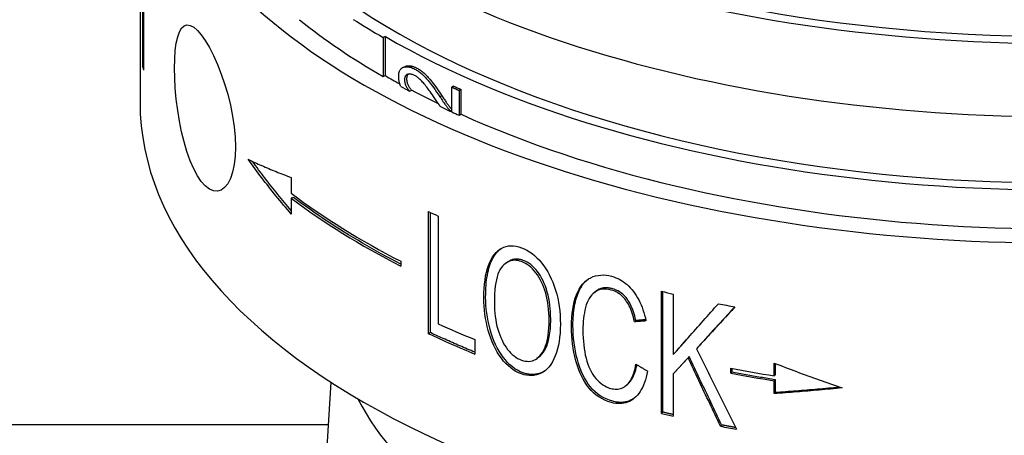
# Model space of a CAD drawing. Header units: millimetres. Extents: x 109 to 2644, y 299 to 1228.
# Tile 10 of 18: x 607 to 642, y 733 to 748. Entities that reach past the tile are written whole.
import ezdxf

# ---------------------------------------------------------------- set-up
doc = ezdxf.new("R2010")
doc.units = ezdxf.units.MM
doc.layers.add('DETAIL', color=2, linetype='Continuous')

msp = doc.modelspace()

# ---------------------------------------------------------------- linework, layer by layer
at = {"layer": 'DETAIL'}
for p, q in [((611.728, 756.098), (611.728, 744.84)), ((611.833, 746.08), (611.833, 751.989)), ((611.849, 751.889), (611.849, 745.981)), ((620.423, 747.167), (620.348, 747.134)), ((620.348, 747.134), (620.348, 745.751)), ((620.423, 747.167), (620.423, 745.783)), ((611.849, 746.081), (611.833, 746.08)), ((621.047, 746.074), (621.121, 746.108)), ((620.348, 745.751), (620.423, 745.783)), ((621.284, 745.234), (621.357, 745.268)), ((622.844, 745.414), (622.776, 745.377)), ((622.776, 744.497), (622.776, 745.377)), ((623.105, 745.294), (623.038, 745.257)), ((623.038, 745.257), (623.038, 744.377)), ((623.105, 745.294), (623.105, 744.414)), ((622.424, 745.073), (622.355, 745.037)), ((622.755, 744.507), (622.776, 744.518)), ((623.038, 744.377), (623.105, 744.414)), ((617.09, 742.173), (617.09, 741.61)), ((617.173, 741.465), (617.09, 741.437)), ((617.09, 741.437), (617.09, 740.874)), ((621.957, 736.632), (621.957, 740.962)), ((622.026, 736.668), (622.026, 740.93)), ((622.295, 740.805), (622.295, 736.986)), ((620.974, 739.199), (620.974, 739.026)), ((624.707, 739.141), (624.769, 739.182)), ((627.81, 738.076), (627.862, 738.121)), ((630.213, 733.805), (630.213, 738.135)), ((630.256, 733.85), (630.256, 738.125)), ((630.63, 738.037), (630.63, 735.892)), ((629.301, 737.098), (629.254, 737.054)), ((622.026, 736.668), (621.957, 736.632)), ((623.596, 736.422), (623.596, 735.911)), ((630.672, 735.937), (631.105, 736.428)), ((631.492, 736.145), (631.452, 736.099)), ((625.854, 735.794), (625.799, 735.754)), ((630.672, 735.937), (630.63, 735.892)), ((631.195, 735.823), (631.155, 735.777)), ((632.665, 735.233), (632.665, 735.406)), ((632.7, 735.4), (632.7, 735.28)), ((634.206, 735.135), (634.206, 735.59)), ((634.237, 735.578), (634.237, 735.183)), ((630.672, 735.254), (630.63, 735.209)), ((630.63, 735.209), (630.63, 733.707)), ((632.7, 735.28), (632.665, 735.233)), ((634.237, 735.183), (634.206, 735.135)), ((634.237, 735.009), (634.206, 734.962)), ((634.237, 735.009), (634.237, 734.555)), ((618.492, 734.917), (617.222, 713.949)), ((629.039, 734.866), (628.993, 734.823)), ((634.206, 734.507), (634.206, 734.962)), ((634.237, 734.555), (634.206, 734.507)), ((630.256, 733.85), (630.213, 733.805)), ((598.228, 733.406), (618.4, 733.406)), ((632.342, 733.396), (632.305, 733.35))]:
    msp.add_line(p, q, dxfattribs=at)
at = {"layer": 'DETAIL', "flags": 128}
for points in [[(613.901, 742.029), (613.765, 742.23), (613.632, 742.478), (613.507, 742.767), (613.392, 743.09), (613.29, 743.436), (613.203, 743.792), (613.128, 744.163), (613.065, 744.552), (613.015, 744.947), (612.979, 745.336), (612.958, 745.708), (612.952, 746.052), (612.958, 746.372), (612.979, 746.67), (613.015, 746.936), (613.065, 747.16), (613.128, 747.338), (613.203, 747.467), (613.29, 747.548), (613.392, 747.583), (613.507, 747.567), (613.632, 747.499), (613.765, 747.383), (613.901, 747.225)], [(619.287, 747.78), (619.416, 747.698), (619.545, 747.616), (619.677, 747.535), (619.809, 747.454), (619.942, 747.373), (620.076, 747.293), (620.211, 747.213), (620.348, 747.134)], [(613.901, 747.225), (614.041, 747.025), (614.186, 746.78), (614.332, 746.495), (614.474, 746.178), (614.608, 745.838), (614.728, 745.487), (614.835, 745.122), (614.93, 744.74), (615.007, 744.35), (615.064, 743.965), (615.097, 743.596), (615.109, 743.253), (615.097, 742.932), (615.064, 742.631), (615.007, 742.361), (614.93, 742.132), (614.835, 741.948), (614.728, 741.813), (614.608, 741.725), (614.474, 741.685), (614.332, 741.695), (614.186, 741.759), (614.041, 741.873), (613.901, 742.029)], [(620.897, 745.752), (620.898, 745.794), (620.902, 745.834), (620.907, 745.871), (620.915, 745.905), (620.925, 745.937), (620.938, 745.965), (620.952, 745.991), (620.969, 746.014), (620.988, 746.035), (621.01, 746.052), (621.034, 746.067), (621.06, 746.079), (621.087, 746.089), (621.116, 746.095), (621.146, 746.1), (621.177, 746.101), (621.21, 746.1), (621.243, 746.096), (621.278, 746.089), (621.314, 746.08), (621.35, 746.068), (621.389, 746.053), (621.428, 746.036), (621.468, 746.015)], [(621.462, 745.789), (621.437, 745.801), (621.413, 745.812), (621.389, 745.821), (621.366, 745.829), (621.344, 745.834), (621.322, 745.839), (621.301, 745.841), (621.281, 745.842), (621.261, 745.841), (621.242, 745.838), (621.224, 745.834), (621.207, 745.828), (621.19, 745.821), (621.175, 745.812), (621.162, 745.801), (621.15, 745.789), (621.139, 745.775), (621.13, 745.76), (621.122, 745.743), (621.115, 745.725), (621.11, 745.705), (621.107, 745.683), (621.105, 745.66), (621.104, 745.636)], [(621.121, 746.108), (621.135, 746.114), (621.149, 746.119), (621.163, 746.124), (621.178, 746.127), (621.193, 746.13), (621.209, 746.133), (621.225, 746.134), (621.241, 746.135), (621.257, 746.135), (621.274, 746.134), (621.291, 746.133), (621.308, 746.131), (621.326, 746.128), (621.344, 746.125), (621.362, 746.12), (621.381, 746.116), (621.399, 746.11), (621.419, 746.104), (621.438, 746.096), (621.458, 746.089), (621.478, 746.08), (621.499, 746.071), (621.519, 746.061), (621.54, 746.05)], [(621.237, 745.837), (621.232, 745.833), (621.228, 745.828), (621.223, 745.824), (621.219, 745.818), (621.215, 745.813), (621.211, 745.808), (621.207, 745.802), (621.204, 745.796), (621.201, 745.79), (621.198, 745.783), (621.195, 745.777), (621.192, 745.77), (621.19, 745.763), (621.188, 745.755), (621.186, 745.748), (621.184, 745.74), (621.182, 745.732), (621.181, 745.724), (621.18, 745.715), (621.179, 745.707), (621.178, 745.698), (621.178, 745.689), (621.177, 745.679), (621.177, 745.67)], [(621.468, 746.015), (621.5, 745.999), (621.531, 745.98), (621.562, 745.961), (621.593, 745.94), (621.624, 745.918), (621.655, 745.894), (621.686, 745.87), (621.717, 745.844), (621.747, 745.816), (621.779, 745.786), (621.81, 745.754), (621.842, 745.721), (621.875, 745.685), (621.908, 745.647), (621.942, 745.607), (621.976, 745.565), (622.011, 745.519), (622.051, 745.468), (622.093, 745.41), (622.139, 745.347), (622.188, 745.278), (622.24, 745.203), (622.296, 745.123), (622.355, 745.037)], [(621.54, 746.05), (621.572, 746.033), (621.603, 746.015), (621.634, 745.996), (621.665, 745.975), (621.696, 745.953), (621.727, 745.929), (621.757, 745.905), (621.788, 745.879), (621.818, 745.851), (621.85, 745.821), (621.881, 745.79), (621.913, 745.756), (621.946, 745.72), (621.979, 745.682), (622.012, 745.642), (622.046, 745.601), (622.082, 745.555), (622.121, 745.503), (622.163, 745.446), (622.209, 745.383), (622.257, 745.314), (622.31, 745.239), (622.365, 745.159), (622.424, 745.073)], [(620.97, 745.402), (620.964, 745.416), (620.958, 745.43), (620.953, 745.445), (620.948, 745.459), (620.943, 745.473), (620.938, 745.487), (620.934, 745.502), (620.93, 745.516), (620.926, 745.53), (620.922, 745.545), (620.919, 745.559), (620.915, 745.574), (620.912, 745.589), (620.91, 745.603), (620.907, 745.618), (620.905, 745.633), (620.903, 745.647), (620.902, 745.662), (620.9, 745.677), (620.899, 745.692), (620.898, 745.707), (620.898, 745.722), (620.897, 745.737), (620.897, 745.752)], [(621.104, 745.636), (621.104, 745.618), (621.105, 745.601), (621.107, 745.584), (621.109, 745.566), (621.112, 745.549), (621.115, 745.532), (621.119, 745.515), (621.124, 745.498), (621.13, 745.481), (621.136, 745.464), (621.142, 745.447), (621.149, 745.43), (621.157, 745.413), (621.166, 745.396), (621.175, 745.379), (621.185, 745.363), (621.195, 745.346), (621.206, 745.329), (621.218, 745.313), (621.23, 745.296), (621.243, 745.28), (621.256, 745.265), (621.27, 745.249), (621.284, 745.234)], [(621.177, 745.67), (621.178, 745.652), (621.178, 745.635), (621.18, 745.618), (621.182, 745.6), (621.185, 745.583), (621.189, 745.566), (621.193, 745.549), (621.197, 745.532), (621.203, 745.515), (621.209, 745.498), (621.215, 745.481), (621.222, 745.464), (621.23, 745.447), (621.239, 745.43), (621.248, 745.413), (621.258, 745.397), (621.268, 745.38), (621.279, 745.363), (621.291, 745.347), (621.303, 745.331), (621.316, 745.315), (621.329, 745.299), (621.342, 745.283), (621.357, 745.268)], [(622.226, 744.901), (622.179, 744.971), (622.134, 745.039), (622.09, 745.103), (622.048, 745.163), (622.008, 745.22), (621.969, 745.274), (621.932, 745.324), (621.897, 745.371), (621.864, 745.415), (621.832, 745.455), (621.802, 745.491), (621.774, 745.525), (621.746, 745.555), (621.719, 745.584), (621.692, 745.612), (621.666, 745.638), (621.639, 745.662), (621.613, 745.685), (621.587, 745.706), (621.562, 745.726), (621.536, 745.744), (621.511, 745.761), (621.487, 745.776), (621.462, 745.789)], [(622.776, 745.377), (622.787, 745.372), (622.798, 745.367), (622.808, 745.362), (622.819, 745.357), (622.83, 745.352), (622.841, 745.347), (622.852, 745.342), (622.863, 745.337), (622.874, 745.332), (622.885, 745.327), (622.896, 745.322), (622.907, 745.317), (622.918, 745.312), (622.929, 745.307), (622.939, 745.302), (622.95, 745.297), (622.961, 745.292), (622.972, 745.287), (622.983, 745.282), (622.994, 745.277), (623.005, 745.272), (623.016, 745.267), (623.027, 745.262), (623.038, 745.257)], [(622.374, 744.686), (622.368, 744.694), (622.362, 744.702), (622.356, 744.711), (622.351, 744.719), (622.345, 744.727), (622.339, 744.736), (622.333, 744.745), (622.326, 744.753), (622.32, 744.762), (622.314, 744.771), (622.308, 744.779), (622.302, 744.788), (622.296, 744.797), (622.29, 744.806), (622.283, 744.816), (622.277, 744.825), (622.271, 744.834), (622.265, 744.843), (622.258, 744.853), (622.252, 744.862), (622.245, 744.872), (622.239, 744.881), (622.233, 744.891), (622.226, 744.901)], [(622.355, 745.037), (622.385, 744.992), (622.414, 744.949), (622.441, 744.909), (622.467, 744.872), (622.491, 744.837), (622.514, 744.805), (622.535, 744.775), (622.555, 744.747), (622.573, 744.722), (622.589, 744.7), (622.604, 744.68), (622.618, 744.662), (622.63, 744.647), (622.641, 744.633), (622.652, 744.62), (622.664, 744.606), (622.675, 744.593), (622.686, 744.58), (622.698, 744.567), (622.709, 744.555), (622.721, 744.542), (622.732, 744.53), (622.743, 744.518), (622.755, 744.507)], [(622.424, 745.073), (622.449, 745.035), (622.473, 745), (622.496, 744.966), (622.518, 744.934), (622.539, 744.903), (622.559, 744.874), (622.578, 744.847), (622.596, 744.822), (622.613, 744.798), (622.629, 744.776), (622.643, 744.756), (622.657, 744.738), (622.669, 744.721), (622.681, 744.706), (622.691, 744.692), (622.701, 744.68), (622.71, 744.669), (622.72, 744.657), (622.729, 744.646), (622.738, 744.635), (622.748, 744.624), (622.757, 744.614), (622.766, 744.603), (622.776, 744.593)], [(615.557, 742.816), (615.616, 742.788), (615.676, 742.76), (615.736, 742.732), (615.796, 742.704), (615.857, 742.677), (615.918, 742.649), (615.98, 742.621), (616.042, 742.594), (616.104, 742.567), (616.167, 742.54), (616.23, 742.513), (616.294, 742.486), (616.358, 742.459), (616.422, 742.432), (616.487, 742.406), (616.553, 742.379), (616.618, 742.353), (616.684, 742.327), (616.751, 742.301), (616.818, 742.275), (616.885, 742.249), (616.953, 742.224), (617.021, 742.198), (617.09, 742.173)], [(617.09, 740.874), (617.021, 740.954), (616.953, 741.033), (616.885, 741.113), (616.818, 741.193), (616.751, 741.273), (616.684, 741.353), (616.618, 741.433), (616.553, 741.514), (616.487, 741.594), (616.422, 741.675), (616.358, 741.756), (616.294, 741.837), (616.23, 741.918), (616.167, 741.999), (616.104, 742.08), (616.042, 742.161), (615.98, 742.243), (615.918, 742.324), (615.857, 742.406), (615.796, 742.488), (615.736, 742.57), (615.676, 742.652), (615.616, 742.734), (615.557, 742.816)], [(617.09, 740.999), (617.029, 741.07), (616.968, 741.142), (616.908, 741.213), (616.848, 741.285), (616.788, 741.357), (616.728, 741.429), (616.669, 741.501), (616.611, 741.573), (616.552, 741.646), (616.494, 741.718), (616.437, 741.79), (616.379, 741.863), (616.322, 741.936), (616.265, 742.008), (616.209, 742.081), (616.153, 742.154), (616.097, 742.227), (616.042, 742.3), (615.987, 742.374), (615.932, 742.447), (615.878, 742.52), (615.824, 742.594), (615.77, 742.667), (615.717, 742.741)], [(620.974, 739.098), (620.798, 739.189), (620.624, 739.281), (620.451, 739.374), (620.279, 739.467), (620.11, 739.561), (619.941, 739.656), (619.774, 739.751), (619.609, 739.847), (619.445, 739.943), (619.283, 740.04), (619.122, 740.138), (618.962, 740.237), (618.804, 740.336), (618.648, 740.436), (618.494, 740.536), (618.34, 740.637), (618.189, 740.738), (618.039, 740.84), (617.891, 740.943), (617.744, 741.046), (617.599, 741.15), (617.455, 741.254), (617.313, 741.359), (617.173, 741.465)], [(623.916, 737.89), (623.919, 738.066), (623.926, 738.233), (623.939, 738.391), (623.957, 738.541), (623.979, 738.682), (624.007, 738.815), (624.04, 738.94), (624.079, 739.055), (624.122, 739.163), (624.17, 739.262), (624.224, 739.352), (624.283, 739.434), (624.346, 739.506), (624.412, 739.57), (624.481, 739.624), (624.553, 739.668), (624.629, 739.703), (624.708, 739.728), (624.79, 739.744), (624.875, 739.75), (624.963, 739.747), (625.055, 739.735), (625.15, 739.713), (625.248, 739.681)], [(623.979, 737.929), (623.98, 738.039), (623.982, 738.145), (623.987, 738.248), (623.994, 738.347), (624.003, 738.444), (624.013, 738.537), (624.026, 738.627), (624.04, 738.713), (624.057, 738.797), (624.075, 738.877), (624.095, 738.954), (624.117, 739.027), (624.142, 739.098), (624.168, 739.165), (624.196, 739.229), (624.226, 739.289), (624.258, 739.347), (624.292, 739.401), (624.328, 739.452), (624.365, 739.5), (624.405, 739.544), (624.445, 739.584), (624.486, 739.621), (624.529, 739.654)], [(625.248, 739.681), (625.346, 739.642), (625.441, 739.595), (625.533, 739.54), (625.624, 739.477), (625.712, 739.405), (625.798, 739.326), (625.882, 739.239), (625.964, 739.144), (626.042, 739.042), (626.115, 738.935), (626.184, 738.823), (626.248, 738.705), (626.307, 738.582), (626.362, 738.454), (626.412, 738.32), (626.457, 738.181), (626.497, 738.038), (626.532, 737.892), (626.561, 737.744), (626.585, 737.593), (626.604, 737.44), (626.617, 737.284), (626.625, 737.125), (626.628, 736.964)], [(625.252, 739.189), (625.186, 739.209), (625.122, 739.224), (625.059, 739.232), (624.999, 739.234), (624.94, 739.23), (624.882, 739.219), (624.826, 739.202), (624.772, 739.179), (624.72, 739.149), (624.669, 739.113), (624.619, 739.071), (624.571, 739.022), (624.526, 738.966), (624.485, 738.901), (624.448, 738.826), (624.415, 738.742), (624.386, 738.648), (624.36, 738.546), (624.339, 738.434), (624.321, 738.313), (624.308, 738.183), (624.298, 738.043), (624.292, 737.894), (624.29, 737.736)], [(625.31, 739.229), (625.285, 739.238), (625.26, 739.246), (625.235, 739.252), (625.21, 739.258), (625.186, 739.263), (625.162, 739.267), (625.138, 739.271), (625.114, 739.273), (625.091, 739.274), (625.068, 739.274), (625.045, 739.274), (625.022, 739.272), (625, 739.27), (624.977, 739.267), (624.955, 739.262), (624.934, 739.257), (624.912, 739.251), (624.891, 739.244), (624.87, 739.236), (624.849, 739.227), (624.829, 739.217), (624.808, 739.206), (624.788, 739.195), (624.769, 739.182)], [(626.229, 737.101), (626.227, 737.232), (626.222, 737.359), (626.212, 737.484), (626.199, 737.606), (626.182, 737.725), (626.162, 737.841), (626.137, 737.954), (626.109, 738.064), (626.077, 738.17), (626.042, 738.272), (626.003, 738.37), (625.961, 738.463), (625.916, 738.552), (625.867, 738.637), (625.815, 738.717), (625.759, 738.793), (625.701, 738.864), (625.642, 738.929), (625.581, 738.987), (625.518, 739.04), (625.454, 739.086), (625.388, 739.126), (625.32, 739.16), (625.252, 739.189)], [(626.285, 737.143), (626.283, 737.273), (626.277, 737.401), (626.268, 737.526), (626.255, 737.647), (626.238, 737.766), (626.217, 737.882), (626.193, 737.995), (626.165, 738.105), (626.133, 738.212), (626.098, 738.314), (626.059, 738.412), (626.018, 738.505), (625.972, 738.594), (625.924, 738.678), (625.872, 738.759), (625.816, 738.835), (625.758, 738.905), (625.699, 738.97), (625.638, 739.028), (625.575, 739.081), (625.511, 739.127), (625.446, 739.167), (625.379, 739.201), (625.31, 739.229)], [(627.021, 736.879), (627.023, 737.045), (627.032, 737.203), (627.045, 737.355), (627.065, 737.499), (627.089, 737.636), (627.12, 737.767), (627.156, 737.89), (627.197, 738.006), (627.244, 738.114), (627.295, 738.213), (627.352, 738.303), (627.413, 738.384), (627.479, 738.456), (627.55, 738.519), (627.626, 738.573), (627.706, 738.618), (627.791, 738.655), (627.877, 738.682), (627.966, 738.701), (628.057, 738.712), (628.15, 738.714), (628.245, 738.707), (628.342, 738.692), (628.442, 738.668)], [(627.074, 736.922), (627.074, 737.015), (627.077, 737.107), (627.081, 737.196), (627.087, 737.283), (627.095, 737.367), (627.105, 737.45), (627.116, 737.53), (627.129, 737.608), (627.143, 737.684), (627.16, 737.758), (627.178, 737.829), (627.198, 737.899), (627.219, 737.966), (627.243, 738.031), (627.268, 738.093), (627.294, 738.153), (627.322, 738.209), (627.352, 738.263), (627.383, 738.315), (627.415, 738.363), (627.449, 738.408), (627.485, 738.451), (627.522, 738.491), (627.561, 738.528)], [(628.442, 738.668), (628.517, 738.645), (628.59, 738.618), (628.662, 738.587), (628.731, 738.552), (628.799, 738.513), (628.864, 738.47), (628.928, 738.423), (628.99, 738.372), (629.05, 738.317), (629.107, 738.258), (629.163, 738.195), (629.217, 738.128), (629.269, 738.057), (629.318, 737.984), (629.364, 737.907), (629.408, 737.828), (629.449, 737.746), (629.487, 737.66), (629.523, 737.572), (629.556, 737.481), (629.587, 737.386), (629.614, 737.289), (629.639, 737.189), (629.662, 737.085)], [(628.432, 738.179), (628.346, 738.2), (628.263, 738.212), (628.185, 738.215), (628.11, 738.21), (628.038, 738.197), (627.971, 738.175), (627.908, 738.145), (627.848, 738.106), (627.792, 738.06), (627.74, 738.008), (627.693, 737.949), (627.65, 737.884), (627.612, 737.813), (627.577, 737.735), (627.547, 737.651), (627.521, 737.561), (627.499, 737.467), (627.48, 737.371), (627.464, 737.273), (627.45, 737.173), (627.44, 737.072), (627.432, 736.969), (627.428, 736.864), (627.427, 736.758)], [(628.481, 738.223), (628.449, 738.231), (628.418, 738.238), (628.388, 738.245), (628.358, 738.25), (628.328, 738.253), (628.299, 738.256), (628.271, 738.258), (628.243, 738.259), (628.215, 738.258), (628.188, 738.257), (628.162, 738.254), (628.136, 738.25), (628.11, 738.246), (628.085, 738.24), (628.061, 738.233), (628.037, 738.224), (628.013, 738.215), (627.99, 738.205), (627.967, 738.194), (627.945, 738.181), (627.923, 738.167), (627.902, 738.153), (627.882, 738.137), (627.862, 738.121)], [(629.254, 737.054), (629.236, 737.136), (629.216, 737.214), (629.194, 737.29), (629.172, 737.362), (629.148, 737.431), (629.122, 737.496), (629.096, 737.559), (629.068, 737.618), (629.038, 737.675), (629.008, 737.728), (628.976, 737.777), (628.942, 737.824), (628.908, 737.868), (628.872, 737.909), (628.834, 737.948), (628.795, 737.984), (628.755, 738.017), (628.713, 738.048), (628.67, 738.076), (628.625, 738.102), (628.579, 738.125), (628.531, 738.146), (628.482, 738.164), (628.432, 738.179)], [(629.301, 737.098), (629.282, 737.18), (629.262, 737.259), (629.241, 737.334), (629.218, 737.406), (629.194, 737.475), (629.169, 737.541), (629.142, 737.603), (629.114, 737.663), (629.085, 737.719), (629.055, 737.772), (629.023, 737.822), (628.99, 737.868), (628.955, 737.912), (628.919, 737.953), (628.882, 737.992), (628.843, 738.028), (628.802, 738.061), (628.761, 738.092), (628.718, 738.12), (628.673, 738.146), (628.627, 738.169), (628.58, 738.19), (628.531, 738.208), (628.481, 738.223)], [(625.248, 735.203), (625.149, 735.243), (625.053, 735.292), (624.96, 735.349), (624.87, 735.415), (624.783, 735.489), (624.698, 735.571), (624.617, 735.662), (624.538, 735.761), (624.463, 735.867), (624.393, 735.978), (624.328, 736.094), (624.267, 736.214), (624.212, 736.34), (624.161, 736.471), (624.114, 736.606), (624.073, 736.747), (624.036, 736.89), (624.004, 737.033), (623.977, 737.176), (623.955, 737.319), (623.938, 737.462), (623.926, 737.604), (623.919, 737.747), (623.916, 737.89)], [(625.307, 735.243), (625.208, 735.284), (625.112, 735.332), (625.019, 735.389), (624.93, 735.455), (624.842, 735.529), (624.758, 735.611), (624.677, 735.702), (624.598, 735.801), (624.524, 735.907), (624.454, 736.017), (624.389, 736.133), (624.329, 736.254), (624.273, 736.379), (624.222, 736.51), (624.176, 736.646), (624.135, 736.786), (624.098, 736.929), (624.066, 737.072), (624.04, 737.215), (624.018, 737.358), (624.001, 737.501), (623.988, 737.644), (623.981, 737.786), (623.979, 737.929)], [(624.29, 737.736), (624.292, 737.607), (624.298, 737.482), (624.307, 737.359), (624.32, 737.24), (624.337, 737.124), (624.357, 737.011), (624.381, 736.901), (624.409, 736.794), (624.441, 736.691), (624.477, 736.591), (624.516, 736.494), (624.559, 736.4), (624.605, 736.311), (624.653, 736.227), (624.703, 736.148), (624.755, 736.076), (624.809, 736.009), (624.865, 735.947), (624.924, 735.891), (624.984, 735.841), (625.046, 735.796), (625.11, 735.757), (625.177, 735.723), (625.245, 735.696)], [(630.63, 735.892), (630.696, 735.966), (630.762, 736.041), (630.828, 736.115), (630.894, 736.19), (630.96, 736.264), (631.026, 736.339), (631.092, 736.414), (631.159, 736.488), (631.225, 736.563), (631.291, 736.638), (631.358, 736.713), (631.424, 736.788), (631.491, 736.863), (631.558, 736.939), (631.624, 737.014), (631.691, 737.089), (631.758, 737.165), (631.825, 737.24), (631.892, 737.316), (631.959, 737.392), (632.026, 737.467), (632.093, 737.543), (632.16, 737.619), (632.227, 737.695)], [(632.814, 737.582), (632.757, 737.519), (632.7, 737.457), (632.642, 737.395), (632.585, 737.333), (632.528, 737.27), (632.471, 737.208), (632.414, 737.146), (632.357, 737.084), (632.3, 737.022), (632.244, 736.96), (632.187, 736.898), (632.13, 736.837), (632.073, 736.775), (632.017, 736.713), (631.96, 736.651), (631.903, 736.59), (631.847, 736.528), (631.79, 736.467), (631.734, 736.405), (631.678, 736.344), (631.621, 736.283), (631.565, 736.221), (631.509, 736.16), (631.452, 736.099)], [(632.807, 737.583), (632.752, 737.523), (632.697, 737.462), (632.642, 737.402), (632.587, 737.341), (632.531, 737.281), (632.476, 737.221), (632.421, 737.161), (632.366, 737.101), (632.311, 737.04), (632.256, 736.98), (632.201, 736.92), (632.147, 736.86), (632.092, 736.801), (632.037, 736.741), (631.982, 736.681), (631.928, 736.621), (631.873, 736.561), (631.818, 736.502), (631.764, 736.442), (631.709, 736.383), (631.655, 736.323), (631.6, 736.264), (631.546, 736.204), (631.492, 736.145)], [(625.245, 735.696), (625.315, 735.674), (625.383, 735.659), (625.448, 735.652), (625.512, 735.651), (625.574, 735.658), (625.634, 735.672), (625.691, 735.692), (625.747, 735.72), (625.801, 735.755), (625.852, 735.798), (625.902, 735.847), (625.95, 735.903), (625.994, 735.966), (626.035, 736.036), (626.072, 736.113), (626.105, 736.196), (626.134, 736.286), (626.159, 736.382), (626.181, 736.485), (626.198, 736.595), (626.212, 736.712), (626.222, 736.835), (626.227, 736.965), (626.229, 737.101)], [(625.854, 735.794), (625.887, 735.82), (625.919, 735.848), (625.95, 735.879), (625.98, 735.912), (626.009, 735.949), (626.037, 735.988), (626.064, 736.03), (626.089, 736.074), (626.113, 736.122), (626.135, 736.171), (626.156, 736.224), (626.175, 736.279), (626.192, 736.336), (626.208, 736.396), (626.223, 736.459), (626.236, 736.525), (626.247, 736.593), (626.257, 736.664), (626.266, 736.737), (626.272, 736.813), (626.278, 736.891), (626.282, 736.973), (626.284, 737.056), (626.285, 737.143)], [(629.662, 737.085), (629.645, 737.084), (629.628, 737.083), (629.611, 737.081), (629.594, 737.08), (629.577, 737.079), (629.56, 737.077), (629.543, 737.076), (629.526, 737.075), (629.509, 737.073), (629.492, 737.072), (629.475, 737.071), (629.458, 737.069), (629.441, 737.068), (629.424, 737.067), (629.407, 737.065), (629.39, 737.064), (629.373, 737.063), (629.356, 737.062), (629.339, 737.06), (629.322, 737.059), (629.305, 737.058), (629.288, 737.056), (629.271, 737.055), (629.254, 737.054)], [(629.653, 737.126), (629.639, 737.125), (629.624, 737.123), (629.609, 737.122), (629.594, 737.121), (629.58, 737.12), (629.565, 737.119), (629.55, 737.118), (629.536, 737.116), (629.521, 737.115), (629.506, 737.114), (629.491, 737.113), (629.477, 737.112), (629.462, 737.111), (629.447, 737.109), (629.433, 737.108), (629.418, 737.107), (629.403, 737.106), (629.389, 737.105), (629.374, 737.104), (629.359, 737.103), (629.345, 737.102), (629.33, 737.101), (629.315, 737.099), (629.301, 737.098)], [(626.628, 736.964), (626.625, 736.803), (626.617, 736.648), (626.602, 736.499), (626.583, 736.356), (626.557, 736.219), (626.526, 736.089), (626.49, 735.964), (626.447, 735.846), (626.4, 735.736), (626.348, 735.634), (626.292, 735.543), (626.231, 735.461), (626.165, 735.388), (626.095, 735.325), (626.021, 735.272), (625.942, 735.228), (625.86, 735.193), (625.777, 735.167), (625.692, 735.15), (625.606, 735.143), (625.519, 735.144), (625.43, 735.155), (625.34, 735.174), (625.248, 735.203)], [(628.435, 734.191), (628.315, 734.229), (628.201, 734.275), (628.093, 734.328), (627.99, 734.389), (627.894, 734.457), (627.803, 734.532), (627.718, 734.615), (627.639, 734.706), (627.565, 734.803), (627.496, 734.907), (627.431, 735.018), (627.372, 735.135), (627.316, 735.259), (627.265, 735.389), (627.219, 735.527), (627.178, 735.67), (627.141, 735.818), (627.109, 735.966), (627.082, 736.116), (627.06, 736.267), (627.043, 736.418), (627.03, 736.571), (627.023, 736.725), (627.021, 736.879)], [(628.484, 734.235), (628.364, 734.273), (628.25, 734.319), (628.142, 734.372), (628.04, 734.432), (627.944, 734.5), (627.854, 734.576), (627.769, 734.658), (627.69, 734.749), (627.616, 734.846), (627.548, 734.95), (627.483, 735.061), (627.423, 735.178), (627.368, 735.302), (627.318, 735.432), (627.272, 735.569), (627.23, 735.713), (627.193, 735.86), (627.162, 736.009), (627.135, 736.159), (627.113, 736.309), (627.096, 736.461), (627.083, 736.613), (627.076, 736.767), (627.074, 736.922)], [(627.427, 736.758), (627.428, 736.622), (627.433, 736.489), (627.442, 736.359), (627.454, 736.233), (627.47, 736.11), (627.489, 735.99), (627.512, 735.874), (627.538, 735.761), (627.567, 735.652), (627.601, 735.549), (627.639, 735.451), (627.68, 735.358), (627.725, 735.271), (627.775, 735.189), (627.828, 735.113), (627.885, 735.043), (627.945, 734.978), (628.007, 734.919), (628.069, 734.866), (628.133, 734.819), (628.198, 734.778), (628.265, 734.744), (628.333, 734.715), (628.402, 734.692)], [(623.596, 735.976), (623.529, 736.003), (623.462, 736.031), (623.395, 736.059), (623.328, 736.087), (623.262, 736.116), (623.195, 736.144), (623.129, 736.172), (623.063, 736.201), (622.997, 736.229), (622.931, 736.258), (622.865, 736.287), (622.8, 736.315), (622.734, 736.344), (622.669, 736.373), (622.604, 736.402), (622.539, 736.432), (622.474, 736.461), (622.41, 736.49), (622.345, 736.52), (622.281, 736.549), (622.217, 736.579), (622.153, 736.608), (622.089, 736.638), (622.026, 736.668)], [(631.452, 736.099), (631.511, 735.979), (631.57, 735.86), (631.629, 735.74), (631.687, 735.62), (631.746, 735.501), (631.805, 735.381), (631.864, 735.262), (631.923, 735.142), (631.983, 735.023), (632.042, 734.904), (632.101, 734.785), (632.16, 734.666), (632.219, 734.546), (632.279, 734.427), (632.338, 734.308), (632.398, 734.19), (632.457, 734.071), (632.517, 733.952), (632.576, 733.833), (632.636, 733.714), (632.695, 733.596), (632.755, 733.477), (632.815, 733.359), (632.875, 733.24)], [(631.155, 735.777), (631.133, 735.754), (631.111, 735.73), (631.089, 735.706), (631.067, 735.682), (631.045, 735.659), (631.024, 735.635), (631.002, 735.611), (630.98, 735.587), (630.958, 735.564), (630.936, 735.54), (630.914, 735.516), (630.892, 735.493), (630.87, 735.469), (630.848, 735.445), (630.827, 735.422), (630.805, 735.398), (630.783, 735.374), (630.761, 735.351), (630.739, 735.327), (630.717, 735.303), (630.696, 735.28), (630.674, 735.256), (630.652, 735.232), (630.63, 735.209)], [(631.195, 735.823), (631.173, 735.799), (631.152, 735.776), (631.13, 735.752), (631.108, 735.728), (631.086, 735.704), (631.064, 735.68), (631.042, 735.657), (631.02, 735.633), (630.999, 735.609), (630.977, 735.586), (630.955, 735.562), (630.933, 735.538), (630.911, 735.514), (630.89, 735.491), (630.868, 735.467), (630.846, 735.443), (630.824, 735.42), (630.803, 735.396), (630.781, 735.372), (630.759, 735.349), (630.737, 735.325), (630.716, 735.302), (630.694, 735.278), (630.672, 735.254)], [(632.305, 733.35), (632.257, 733.45), (632.209, 733.551), (632.161, 733.652), (632.112, 733.753), (632.064, 733.853), (632.016, 733.954), (631.968, 734.055), (631.92, 734.156), (631.872, 734.257), (631.824, 734.358), (631.776, 734.46), (631.728, 734.561), (631.68, 734.662), (631.632, 734.763), (631.584, 734.864), (631.536, 734.966), (631.489, 735.067), (631.441, 735.168), (631.393, 735.27), (631.346, 735.371), (631.298, 735.473), (631.25, 735.574), (631.203, 735.676), (631.155, 735.777)], [(632.342, 733.396), (632.294, 733.497), (632.246, 733.597), (632.198, 733.698), (632.15, 733.799), (632.102, 733.9), (632.054, 734.001), (632.006, 734.102), (631.958, 734.203), (631.91, 734.304), (631.862, 734.405), (631.814, 734.506), (631.766, 734.607), (631.719, 734.708), (631.671, 734.809), (631.623, 734.91), (631.576, 735.012), (631.528, 735.113), (631.48, 735.214), (631.433, 735.316), (631.385, 735.417), (631.338, 735.519), (631.29, 735.62), (631.243, 735.722), (631.195, 735.823)], [(628.402, 734.692), (628.458, 734.679), (628.513, 734.67), (628.566, 734.665), (628.617, 734.664), (628.668, 734.667), (628.717, 734.675), (628.764, 734.687), (628.811, 734.704), (628.855, 734.724), (628.899, 734.749), (628.941, 734.779), (628.981, 734.812), (629.02, 734.85), (629.057, 734.892), (629.091, 734.939), (629.123, 734.989), (629.154, 735.045), (629.182, 735.104), (629.208, 735.168), (629.232, 735.236), (629.253, 735.309), (629.273, 735.386), (629.29, 735.467), (629.305, 735.552)], [(629.039, 734.866), (629.057, 734.884), (629.074, 734.902), (629.091, 734.921), (629.107, 734.941), (629.123, 734.962), (629.138, 734.984), (629.153, 735.006), (629.168, 735.03), (629.182, 735.055), (629.195, 735.08), (629.209, 735.106), (629.221, 735.134), (629.234, 735.162), (629.246, 735.191), (629.257, 735.221), (629.268, 735.252), (629.279, 735.283), (629.289, 735.316), (629.298, 735.35), (629.308, 735.384), (629.316, 735.42), (629.325, 735.456), (629.332, 735.493), (629.34, 735.531)], [(629.305, 735.552), (629.322, 735.542), (629.339, 735.531), (629.356, 735.521), (629.374, 735.511), (629.391, 735.5), (629.408, 735.49), (629.425, 735.479), (629.442, 735.469), (629.459, 735.458), (629.476, 735.448), (629.493, 735.438), (629.51, 735.427), (629.528, 735.417), (629.545, 735.406), (629.562, 735.396), (629.579, 735.386), (629.596, 735.375), (629.613, 735.365), (629.63, 735.354), (629.648, 735.344), (629.665, 735.334), (629.682, 735.323), (629.699, 735.313), (629.716, 735.303)], [(634.206, 735.59), (634.305, 735.551), (634.404, 735.513), (634.504, 735.475), (634.603, 735.437), (634.703, 735.399), (634.802, 735.361), (634.902, 735.323), (635.002, 735.286), (635.102, 735.249), (635.202, 735.212), (635.302, 735.175), (635.402, 735.138), (635.502, 735.101), (635.603, 735.065), (635.703, 735.028), (635.804, 734.992), (635.905, 734.956), (636.005, 734.921), (636.106, 734.885), (636.207, 734.849), (636.308, 734.814), (636.409, 734.779), (636.51, 734.744), (636.611, 734.709)], [(626.095, 735.325), (626.066, 735.306), (626.036, 735.289), (626.005, 735.272), (625.974, 735.258), (625.942, 735.244), (625.911, 735.232), (625.879, 735.221), (625.847, 735.212), (625.815, 735.204), (625.782, 735.197), (625.75, 735.192), (625.717, 735.188), (625.684, 735.185), (625.65, 735.183), (625.617, 735.183), (625.583, 735.185), (625.549, 735.187), (625.515, 735.191), (625.481, 735.197), (625.447, 735.203), (625.412, 735.211), (625.377, 735.221), (625.342, 735.231), (625.307, 735.243)], [(629.716, 735.303), (629.693, 735.193), (629.667, 735.089), (629.639, 734.99), (629.607, 734.897), (629.572, 734.808), (629.535, 734.726), (629.494, 734.649), (629.451, 734.577), (629.405, 734.51), (629.356, 734.45), (629.304, 734.394), (629.249, 734.344), (629.192, 734.3), (629.133, 734.261), (629.072, 734.228), (629.009, 734.201), (628.944, 734.179), (628.877, 734.164), (628.808, 734.154), (628.738, 734.15), (628.665, 734.151), (628.59, 734.159), (628.514, 734.172), (628.435, 734.191)], [(632.7, 735.28), (632.764, 735.268), (632.827, 735.256), (632.891, 735.244), (632.954, 735.232), (633.018, 735.22), (633.082, 735.209), (633.146, 735.197), (633.209, 735.186), (633.273, 735.174), (633.337, 735.163), (633.401, 735.151), (633.465, 735.14), (633.529, 735.129), (633.593, 735.117), (633.657, 735.106), (633.722, 735.095), (633.786, 735.084), (633.85, 735.073), (633.914, 735.063), (633.979, 735.052), (634.043, 735.041), (634.108, 735.03), (634.172, 735.02), (634.237, 735.009)], [(636.611, 734.709), (636.51, 734.699), (636.409, 734.689), (636.308, 734.679), (636.207, 734.669), (636.106, 734.659), (636.005, 734.65), (635.905, 734.641), (635.804, 734.632), (635.703, 734.623), (635.603, 734.614), (635.502, 734.605), (635.402, 734.597), (635.302, 734.588), (635.202, 734.58), (635.102, 734.572), (635.002, 734.564), (634.902, 734.557), (634.802, 734.549), (634.703, 734.542), (634.603, 734.534), (634.504, 734.527), (634.404, 734.52), (634.305, 734.514), (634.206, 734.507)], [(634.237, 734.555), (634.33, 734.561), (634.424, 734.567), (634.518, 734.574), (634.612, 734.581), (634.706, 734.588), (634.8, 734.595), (634.894, 734.602), (634.988, 734.609), (635.083, 734.616), (635.177, 734.624), (635.272, 734.632), (635.366, 734.639), (635.461, 734.647), (635.556, 734.656), (635.651, 734.664), (635.746, 734.672), (635.841, 734.681), (635.936, 734.689), (636.031, 734.698), (636.126, 734.707), (636.221, 734.716), (636.317, 734.726), (636.412, 734.735), (636.508, 734.745)], [(629.318, 734.408), (629.289, 734.383), (629.26, 734.36), (629.23, 734.338), (629.2, 734.317), (629.169, 734.299), (629.137, 734.281), (629.105, 734.266), (629.073, 734.252), (629.04, 734.239), (629.007, 734.228), (628.973, 734.218), (628.938, 734.21), (628.903, 734.204), (628.868, 734.199), (628.831, 734.196), (628.795, 734.194), (628.758, 734.194), (628.72, 734.195), (628.682, 734.198), (628.643, 734.202), (628.604, 734.208), (628.565, 734.216), (628.525, 734.225), (628.484, 734.235)], [(630.63, 733.762), (630.615, 733.766), (630.599, 733.77), (630.583, 733.773), (630.568, 733.777), (630.552, 733.78), (630.537, 733.784), (630.521, 733.788), (630.505, 733.791), (630.49, 733.795), (630.474, 733.799), (630.458, 733.802), (630.443, 733.806), (630.427, 733.81), (630.412, 733.813), (630.396, 733.817), (630.381, 733.821), (630.365, 733.824), (630.349, 733.828), (630.334, 733.832), (630.318, 733.835), (630.303, 733.839), (630.287, 733.843), (630.272, 733.847), (630.256, 733.85)], [(632.845, 733.299), (632.824, 733.303), (632.803, 733.307), (632.782, 733.311), (632.761, 733.315), (632.74, 733.319), (632.719, 733.323), (632.698, 733.327), (632.677, 733.331), (632.656, 733.335), (632.635, 733.339), (632.614, 733.343), (632.593, 733.347), (632.572, 733.351), (632.551, 733.355), (632.53, 733.359), (632.509, 733.363), (632.488, 733.367), (632.467, 733.371), (632.447, 733.376), (632.426, 733.38), (632.405, 733.384), (632.384, 733.388), (632.363, 733.392), (632.342, 733.396)]]:
    msp.add_lwpolyline(points, dxfattribs=at)
at = {"layer": 'DETAIL'}
for centre, major_axis, start_param, end_param in [((644.228, 762.678), (31.5, 0), 3.855668, 6.365758), ((644.228, 762.678), (31, 0), 3.154785, 6.269993), ((644.228, 756.098), (32.5, 0), 2.892883, 6.531895), ((644.228, 760.08), (31.5, 0), 3.855668, 6.283185), ((644.228, 757.482), (31.5, 0), 3.855668, 6.365758), ((644.228, 757.482), (31, 0), 3.154785, 6.269993), ((644.228, 756.098), (31.5, 0), 3.97743, 6.283185), ((644.228, 756.098), (31.6, 0), 3.696937, 3.855668), ((644.228, 747.384), (-32.5, 0), 0.080318, 0.086472), ((644.228, 756.098), (31.5, 0), 3.855668, 3.880167), ((644.228, 756.098), (31.6, 0), 3.88524, 3.8998), ((644.228, 756.098), (31.5, 0), 3.8998, 3.942424), ((644.228, 756.978), (31.5, 0), 3.966179, 3.97743), ((644.228, 744.84), (32.5, 0), 3.141593, 6.283185), ((644.228, 756.098), (31.6, 0), 3.948728, 3.965276), ((644.228, 756.098), (31.6, 0), 3.966179, 3.97743), ((644.228, 750.552), (32.5, 0), 3.724219, 3.915026), ((644.228, 750.378), (-32.5, 0), 0.582627, 0.773434), ((644.228, 752.797), (32.5, 0), 3.957436, 3.971625), ((644.228, 752.797), (32.5, 0), 4.266536, 4.280724), ((644.228, 752.797), (32.5, 0), 4.334195, 4.353543), ((644.228, 748.978), (32.5, 0), 3.971625, 4.024627), ((644.228, 748.467), (-32.5, 0), 0.815843, 0.883034), ((644.228, 750.593), (32.5, 0), 4.348631, 4.398916), ((644.228, 750.42), (-32.5, 0), 1.207039, 1.257324), ((644.228, 737.479), (25.569, 0), 3.390838, 6.03394), ((644.228, 748.467), (-32.5, 0), 1.124943, 1.139131), ((644.228, 748.467), (-32.5, 0), 1.195182, 1.213944)]:
    msp.add_ellipse(centre, major_axis=major_axis, ratio=0.5, start_param=start_param, end_param=end_param, dxfattribs=at)

doc.saveas('drawing.dxf')
